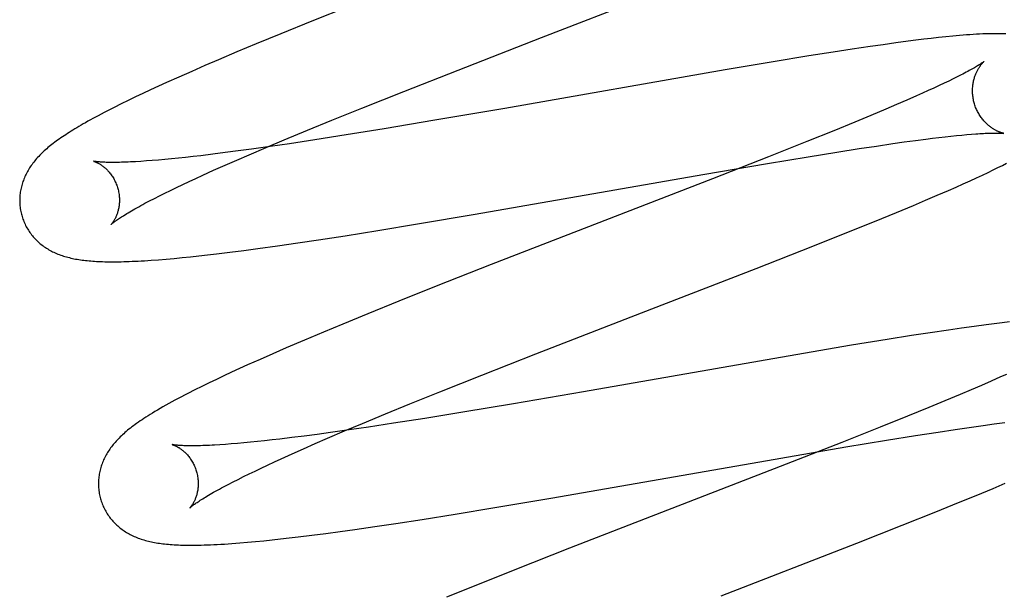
# Model space of a CAD drawing. Header units: inches. Extents: x 0 to 248, y 0 to 160.
# Tile 50 of 73: x 86.126 to 86.323, y 82.895 to 83.009. Entities that reach past the tile are written whole.
import ezdxf

# ---------------------------------------------------------------- set-up
doc = ezdxf.new("R2010")
doc.units = ezdxf.units.IN
doc.header["$LTSCALE"] = 13.627625
doc.header["$MEASUREMENT"] = 0
doc.linetypes.add('HIDDEN', pattern=[0.2, 0.1, -0.1])
doc.layers.add('DEFAULT_2', color=8, linetype='HIDDEN')

msp = doc.modelspace()

# ---------------------------------------------------------------- linework, layer by layer
at = {"layer": 'DEFAULT_2', "color": 8, "linetype": 'HIDDEN'}
for p, q in [((86.23068, 83.00556), (86.26236, 83.01785)), ((86.19203, 83.01182), (86.1846, 83.00884)), ((86.1846, 83.00884), (86.17844, 83.00634)), ((86.17844, 83.00634), (86.17347, 83.00429)), ((86.17347, 83.00429), (86.16962, 83.00268)), ((86.21395, 82.99906), (86.23068, 83.00556)), ((86.29917, 83.00414), (86.29655, 83.00377)), ((86.3017, 83.0045), (86.29917, 83.00414)), ((86.30416, 83.00482), (86.3017, 83.0045)), ((86.30574, 83.00503), (86.30416, 83.00482)), ((86.30729, 83.00522), (86.30574, 83.00503)), ((86.3088, 83.0054), (86.30729, 83.00522)), ((86.31028, 83.00556), (86.3088, 83.0054)), ((86.31172, 83.00571), (86.31028, 83.00556)), ((86.31312, 83.00585), (86.31172, 83.00571)), ((86.16962, 83.00268), (86.16589, 83.0011)), ((86.28917, 83.00265), (86.28429, 83.00187)), ((86.29293, 83.00323), (86.28917, 83.00265)), ((86.29655, 83.00377), (86.29293, 83.00323)), ((86.16589, 83.0011), (86.16318, 82.99994)), ((86.27714, 83.0007), (86.26746, 82.99907)), ((86.28429, 83.00187), (86.27714, 83.0007)), ((86.16054, 82.99879), (86.15798, 82.99766)), ((86.16318, 82.99994), (86.16054, 82.99879)), ((86.20307, 82.99478), (86.21395, 82.99906)), ((86.26746, 82.99907), (86.22331, 82.99138)), ((86.31478, 82.99808), (86.31402, 82.99769)), ((86.15549, 82.99654), (86.15388, 82.99581)), ((86.15798, 82.99766), (86.15549, 82.99654)), ((86.31137, 82.9964), (86.31037, 82.99593)), ((86.31232, 82.99685), (86.31137, 82.9964)), ((86.3132, 82.99728), (86.31232, 82.99685)), ((86.31402, 82.99769), (86.3132, 82.99728)), ((86.15077, 82.99437), (86.14928, 82.99366)), ((86.15231, 82.99508), (86.15077, 82.99437)), ((86.15388, 82.99581), (86.15231, 82.99508)), ((86.19467, 82.99144), (86.20307, 82.99478)), ((86.30704, 82.9944), (86.30582, 82.99386)), ((86.30821, 82.99493), (86.30704, 82.9944)), ((86.30932, 82.99544), (86.30821, 82.99493)), ((86.31037, 82.99593), (86.30932, 82.99544)), ((86.14639, 82.99226), (86.14498, 82.99155)), ((86.14783, 82.99296), (86.14639, 82.99226)), ((86.14928, 82.99366), (86.14783, 82.99296)), ((86.3039, 82.99301), (86.30186, 82.99213)), ((86.30582, 82.99386), (86.3039, 82.99301)), ((86.14498, 82.99155), (86.14363, 82.99086)), ((86.18861, 82.98899), (86.19467, 82.99144)), ((86.22331, 82.99138), (86.20931, 82.98898)), ((86.29971, 82.99121), (86.29669, 82.98994)), ((86.30186, 82.99213), (86.29971, 82.99121)), ((86.18375, 82.987), (86.18861, 82.98899)), ((86.20931, 82.98898), (86.19912, 82.98728)), ((86.29349, 82.98861), (86.28926, 82.98689)), ((86.29669, 82.98994), (86.29349, 82.98861)), ((86.17908, 82.98507), (86.18375, 82.987)), ((86.19912, 82.98728), (86.19149, 82.98604)), ((86.28926, 82.98689), (86.28387, 82.98472)), ((86.32301, 82.9864), (86.32337, 82.98636)), ((86.1755, 82.98356), (86.17908, 82.98507)), ((86.18017, 82.9843), (86.17629, 82.98373)), ((86.1852, 82.98506), (86.18017, 82.9843)), ((86.19149, 82.98604), (86.1852, 82.98506)), ((86.28387, 82.98472), (86.27621, 82.98168)), ((86.29781, 82.98383), (86.30108, 82.98431)), ((86.30108, 82.98431), (86.3034, 82.98464)), ((86.3034, 82.98464), (86.30562, 82.98494)), ((86.30562, 82.98494), (86.30772, 82.98521)), ((86.30772, 82.98521), (86.30906, 82.98538)), ((86.30906, 82.98538), (86.31035, 82.98554)), ((86.31035, 82.98554), (86.31158, 82.98568)), ((86.31158, 82.98568), (86.31275, 82.98581)), ((86.31275, 82.98581), (86.31387, 82.98592)), ((86.31387, 82.98592), (86.31492, 82.98603)), ((86.31492, 82.98603), (86.31592, 82.98612)), ((86.31592, 82.98612), (86.31686, 82.9862)), ((86.16726, 82.9825), (86.16476, 82.98218)), ((86.16986, 82.98284), (86.16726, 82.9825)), ((86.17256, 82.98321), (86.16986, 82.98284)), ((86.17207, 82.98209), (86.1755, 82.98356)), ((86.17629, 82.98373), (86.17256, 82.98321)), ((86.28411, 82.98168), (86.28985, 82.98261)), ((86.28985, 82.98261), (86.29438, 82.98331)), ((86.29438, 82.98331), (86.29781, 82.98383)), ((86.15146, 82.98083), (86.15034, 82.98075)), ((86.15263, 82.98092), (86.15146, 82.98083)), ((86.15386, 82.98102), (86.15263, 82.98092)), ((86.15515, 82.98113), (86.15386, 82.98102)), ((86.15648, 82.98126), (86.15515, 82.98113)), ((86.15788, 82.9814), (86.15648, 82.98126)), ((86.15932, 82.98155), (86.15788, 82.9814)), ((86.16081, 82.98172), (86.15932, 82.98155)), ((86.16236, 82.98189), (86.16081, 82.98172)), ((86.16476, 82.98218), (86.16236, 82.98189)), ((86.16722, 82.97998), (86.1696, 82.98102)), ((86.1696, 82.98102), (86.17207, 82.98209)), ((86.26299, 82.9781), (86.27599, 82.98033)), ((86.27621, 82.98168), (86.26497, 82.97727)), ((86.27599, 82.98033), (86.28411, 82.98168)), ((86.32306, 82.97996), (86.3239, 82.98038)), ((86.16277, 82.97799), (86.16494, 82.97897)), ((86.16494, 82.97897), (86.16722, 82.97998)), ((86.31908, 82.97802), (86.32019, 82.97855)), ((86.32019, 82.97855), (86.32122, 82.97904)), ((86.32122, 82.97904), (86.32217, 82.97951)), ((86.32217, 82.97951), (86.32306, 82.97996)), ((86.15874, 82.97612), (86.16003, 82.97672)), ((86.16003, 82.97672), (86.16138, 82.97735)), ((86.16138, 82.97735), (86.16277, 82.97799)), ((86.2174, 82.97016), (86.26299, 82.9781)), ((86.26497, 82.97727), (86.22059, 82.96006)), ((86.31522, 82.97625), (86.31659, 82.97687)), ((86.31659, 82.97687), (86.31788, 82.97747)), ((86.31788, 82.97747), (86.31908, 82.97802)), ((86.15409, 82.97385), (86.15517, 82.97439)), ((86.15517, 82.97439), (86.15631, 82.97495)), ((86.15631, 82.97495), (86.1575, 82.97552)), ((86.1575, 82.97552), (86.15874, 82.97612)), ((86.30999, 82.97396), (86.31228, 82.97495)), ((86.31228, 82.97495), (86.31378, 82.97561)), ((86.31378, 82.97561), (86.31522, 82.97625)), ((86.15118, 82.97235), (86.1521, 82.97283)), ((86.1521, 82.97283), (86.15306, 82.97333)), ((86.15306, 82.97333), (86.15409, 82.97385)), ((86.30522, 82.97193), (86.30764, 82.97296)), ((86.30764, 82.97296), (86.30999, 82.97396)), ((86.29742, 82.96872), (86.30184, 82.97053)), ((86.30184, 82.97053), (86.30522, 82.97193)), ((86.20579, 82.96821), (86.2174, 82.97016)), ((86.29186, 82.96647), (86.29742, 82.96872)), ((86.19128, 82.96586), (86.19787, 82.96691)), ((86.19787, 82.96691), (86.20579, 82.96821)), ((86.28504, 82.96376), (86.29186, 82.96647)), ((86.18179, 82.96442), (86.18594, 82.96504)), ((86.18594, 82.96504), (86.19128, 82.96586)), ((86.16549, 82.96222), (86.16819, 82.96255)), ((86.16819, 82.96255), (86.17097, 82.96291)), ((86.17097, 82.96291), (86.17383, 82.96329)), ((86.17383, 82.96329), (86.17775, 82.96383)), ((86.17775, 82.96383), (86.18179, 82.96442)), ((86.27371, 82.95932), (86.28504, 82.96376)), ((86.15245, 82.96094), (86.1539, 82.96105)), ((86.1539, 82.96105), (86.15544, 82.96118)), ((86.15544, 82.96118), (86.15704, 82.96132)), ((86.15704, 82.96132), (86.15866, 82.96147)), ((86.15866, 82.96147), (86.16032, 82.96164)), ((86.16032, 82.96164), (86.162, 82.96182)), ((86.162, 82.96182), (86.16373, 82.96201)), ((86.16373, 82.96201), (86.16549, 82.96222)), ((86.22059, 82.96006), (86.20958, 82.95572)), ((86.25073, 82.95042), (86.27371, 82.95932)), ((86.20958, 82.95572), (86.20209, 82.95273)), ((86.20209, 82.95273), (86.19586, 82.95021)), ((86.19586, 82.95021), (86.19084, 82.94815)), ((86.22955, 82.94219), (86.25073, 82.95042)), ((86.19084, 82.94815), (86.18694, 82.94653)), ((86.31224, 82.94696), (86.30862, 82.94642)), ((86.31486, 82.94734), (86.31224, 82.94696)), ((86.31739, 82.94769), (86.31486, 82.94734)), ((86.31984, 82.94802), (86.31739, 82.94769)), ((86.32144, 82.94822), (86.31984, 82.94802)), ((86.32301, 82.94842), (86.32144, 82.94822)), ((86.32449, 82.94859), (86.32301, 82.94842)), ((86.18315, 82.94494), (86.17949, 82.94337)), ((86.18694, 82.94653), (86.18315, 82.94494)), ((86.29999, 82.94507), (86.29284, 82.9439)), ((86.30487, 82.94584), (86.29999, 82.94507)), ((86.30862, 82.94642), (86.30487, 82.94584)), ((86.17949, 82.94337), (86.17684, 82.94222)), ((86.29284, 82.9439), (86.28317, 82.94226)), ((86.17425, 82.94108), (86.17175, 82.93996)), ((86.17684, 82.94222), (86.17425, 82.94108)), ((86.21869, 82.93793), (86.22955, 82.94219)), ((86.28317, 82.94226), (86.23908, 82.93458)), ((86.17013, 82.93923), (86.16855, 82.9385)), ((86.17175, 82.93996), (86.17013, 82.93923)), ((86.16549, 82.93707), (86.16402, 82.93636)), ((86.167, 82.93778), (86.16549, 82.93707)), ((86.16855, 82.9385), (86.167, 82.93778)), ((86.21032, 82.93459), (86.21869, 82.93793)), ((86.32271, 82.93755), (86.32085, 82.93673)), ((86.32388, 82.93808), (86.32271, 82.93755)), ((86.16117, 82.93496), (86.1598, 82.93427)), ((86.16258, 82.93566), (86.16117, 82.93496)), ((86.16402, 82.93636), (86.16258, 82.93566)), ((86.3168, 82.93498), (86.31462, 82.93405)), ((86.31888, 82.93587), (86.3168, 82.93498)), ((86.32085, 82.93673), (86.31888, 82.93587)), ((86.20427, 82.93215), (86.21032, 82.93459)), ((86.23908, 82.93458), (86.22509, 82.93218)), ((86.31462, 82.93405), (86.31155, 82.93276)), ((86.19942, 82.93016), (86.20427, 82.93215)), ((86.22509, 82.93218), (86.21493, 82.93049)), ((86.3083, 82.93142), (86.30402, 82.92968)), ((86.31155, 82.93276), (86.3083, 82.93142)), ((86.19477, 82.92823), (86.19942, 82.93016)), ((86.2073, 82.92926), (86.20102, 82.92827)), ((86.21493, 82.93049), (86.2073, 82.92926)), ((86.30402, 82.92968), (86.29858, 82.92749)), ((86.1912, 82.92673), (86.19477, 82.92823)), ((86.19599, 82.92751), (86.19212, 82.92695)), ((86.20102, 82.92827), (86.19599, 82.92751)), ((86.29858, 82.92749), (86.29086, 82.92444)), ((86.31016, 82.92652), (86.3136, 82.92704)), ((86.3136, 82.92704), (86.31687, 82.92752)), ((86.31687, 82.92752), (86.31921, 82.92785)), ((86.31921, 82.92785), (86.32143, 82.92815)), ((86.32143, 82.92815), (86.32354, 82.92843)), ((86.1782, 82.92511), (86.17665, 82.92493)), ((86.1806, 82.9254), (86.1782, 82.92511)), ((86.1831, 82.92571), (86.1806, 82.9254)), ((86.1857, 82.92605), (86.1831, 82.92571)), ((86.18531, 82.9242), (86.18777, 82.92527)), ((86.18839, 82.92642), (86.1857, 82.92605)), ((86.18777, 82.92527), (86.1912, 82.92673)), ((86.19212, 82.92695), (86.18839, 82.92642)), ((86.29986, 82.92488), (86.30562, 82.92581)), ((86.30562, 82.92581), (86.31016, 82.92652)), ((86.1673, 82.92404), (86.16618, 82.92397)), ((86.16847, 82.92413), (86.1673, 82.92404)), ((86.1697, 82.92423), (86.16847, 82.92413)), ((86.17099, 82.92435), (86.1697, 82.92423)), ((86.17233, 82.92447), (86.17099, 82.92435)), ((86.17372, 82.92461), (86.17233, 82.92447)), ((86.17516, 82.92477), (86.17372, 82.92461)), ((86.17665, 82.92493), (86.17516, 82.92477)), ((86.18067, 82.92215), (86.18294, 82.92316)), ((86.18294, 82.92316), (86.18531, 82.9242)), ((86.29086, 82.92444), (86.2785, 82.9196)), ((86.27867, 82.92129), (86.29171, 82.92353)), ((86.29171, 82.92353), (86.29986, 82.92488)), ((86.17711, 82.92053), (86.1785, 82.92117)), ((86.1785, 82.92117), (86.18067, 82.92215)), ((86.23295, 82.91333), (86.27867, 82.92129)), ((86.17325, 82.91871), (86.17448, 82.9193)), ((86.17448, 82.9193), (86.17577, 82.91991)), ((86.17577, 82.91991), (86.17711, 82.92053)), ((86.2785, 82.9196), (86.23629, 82.90324)), ((86.16985, 82.91704), (86.17093, 82.91758)), ((86.17093, 82.91758), (86.17206, 82.91814)), ((86.17206, 82.91814), (86.17325, 82.91871)), ((86.16695, 82.91554), (86.16786, 82.91602)), ((86.16786, 82.91602), (86.16883, 82.91652)), ((86.16883, 82.91652), (86.16985, 82.91704)), ((86.31782, 82.91381), (86.32119, 82.91522)), ((86.32119, 82.91522), (86.32362, 82.91624)), ((86.22131, 82.91137), (86.23295, 82.91333)), ((86.3143, 82.91237), (86.31782, 82.91381)), ((86.21338, 82.91007), (86.22131, 82.91137)), ((86.30973, 82.91052), (86.3143, 82.91237)), ((86.20678, 82.90902), (86.21338, 82.91007)), ((86.303, 82.90783), (86.30973, 82.91052)), ((86.19324, 82.907), (86.19728, 82.90758)), ((86.19728, 82.90758), (86.20144, 82.9082)), ((86.20144, 82.9082), (86.20678, 82.90902)), ((86.29389, 82.90424), (86.303, 82.90783)), ((86.17835, 82.90509), (86.18009, 82.90529)), ((86.18009, 82.90529), (86.18187, 82.9055)), ((86.18187, 82.9055), (86.1846, 82.90584)), ((86.1846, 82.90584), (86.18741, 82.9062)), ((86.18741, 82.9062), (86.19029, 82.90659)), ((86.19029, 82.90659), (86.19324, 82.907)), ((86.17017, 82.9043), (86.17175, 82.90443)), ((86.17175, 82.90443), (86.17336, 82.90458)), ((86.17336, 82.90458), (86.17499, 82.90473)), ((86.17499, 82.90473), (86.17665, 82.90491)), ((86.17665, 82.90491), (86.17835, 82.90509)), ((86.2667, 82.89369), (86.29389, 82.90424)), ((86.23629, 82.90324), (86.2253, 82.8989)), ((86.2253, 82.8989), (86.21782, 82.89592)), ((86.21782, 82.89592), (86.21161, 82.8934))]:
    msp.add_line(p, q, dxfattribs=at)
for points in [[(86.32376, 83.0063), (86.32311, 83.00632), (86.32244, 83.00634), (86.32178, 83.00634), (86.32112, 83.00634), (86.32047, 83.00633), (86.31981, 83.00631), (86.31916, 83.00628), (86.3185, 83.00625), (86.31785, 83.00622), (86.31718, 83.00618), (86.31652, 83.00613), (86.31585, 83.00609), (86.31518, 83.00603), (86.3145, 83.00598), (86.31312, 83.00585)], [(86.31937, 83.00075), (86.31936, 83.00075), (86.31934, 83.00073), (86.31932, 83.00072), (86.31929, 83.00069), (86.31924, 83.00066), (86.31919, 83.00062), (86.31913, 83.00058), (86.31906, 83.00053), (86.31898, 83.00047), (86.31889, 83.00041), (86.31878, 83.00034), (86.31867, 83.00026), (86.31854, 83.00018), (86.31839, 83.00009), (86.31823, 82.99999), (86.31806, 82.99988), (86.31787, 82.99977), (86.31767, 82.99965), (86.31745, 82.99952), (86.31721, 82.99939), (86.31696, 82.99924), (86.3167, 82.9991), (86.31642, 82.99894), (86.31612, 82.99878), (86.31581, 82.99862), (86.31548, 82.99844), (86.31514, 82.99826), (86.31478, 82.99808)], [(86.31742, 82.99246), (86.31736, 82.99266), (86.31731, 82.99289), (86.31726, 82.99313), (86.31721, 82.99336), (86.31718, 82.9936), (86.31715, 82.99383), (86.31712, 82.99407), (86.3171, 82.9943), (86.31709, 82.99453), (86.31708, 82.99476), (86.31708, 82.99499), (86.31709, 82.99522), (86.3171, 82.99544), (86.31711, 82.99566), (86.31713, 82.99588), (86.31716, 82.99609), (86.31719, 82.9963), (86.31722, 82.9965), (86.31726, 82.9967), (86.3173, 82.9969), (86.31735, 82.99709), (86.3174, 82.99728), (86.31745, 82.99746), (86.3175, 82.99763), (86.31756, 82.9978), (86.31761, 82.99796), (86.31767, 82.99812), (86.31774, 82.99828), (86.3178, 82.99843), (86.31786, 82.99857), (86.31793, 82.99871), (86.31799, 82.99885), (86.31806, 82.99898), (86.31813, 82.9991), (86.31819, 82.99922), (86.31826, 82.99934), (86.31832, 82.99945), (86.31839, 82.99955), (86.31846, 82.99965), (86.31852, 82.99975), (86.31858, 82.99984), (86.31865, 82.99993), (86.31871, 83.00002), (86.31877, 83.0001), (86.31883, 83.00017), (86.31889, 83.00024), (86.31894, 83.00031), (86.319, 83.00037), (86.31905, 83.00043), (86.3191, 83.00049), (86.31914, 83.00053), (86.31918, 83.00058), (86.31922, 83.00062), (86.31926, 83.00065), (86.31929, 83.00068), (86.31931, 83.00071), (86.31934, 83.00073), (86.31935, 83.00074), (86.31936, 83.00075), (86.31937, 83.00075)], [(86.32337, 82.98636), (86.32336, 82.98636), (86.32334, 82.98636), (86.32332, 82.98637), (86.32329, 82.98638), (86.32326, 82.98638), (86.32321, 82.98639), (86.32317, 82.9864), (86.32311, 82.98642), (86.32305, 82.98644), (86.32299, 82.98645), (86.32292, 82.98648), (86.32284, 82.9865), (86.32277, 82.98653), (86.32268, 82.98655), (86.3226, 82.98659), (86.32251, 82.98662), (86.32241, 82.98666), (86.32232, 82.9867), (86.32222, 82.98674), (86.32211, 82.98679), (86.32201, 82.98684), (86.3219, 82.98689), (86.32179, 82.98695), (86.32167, 82.98701), (86.32156, 82.98707), (86.32144, 82.98714), (86.32132, 82.98722), (86.3212, 82.98729), (86.32107, 82.98737), (86.32094, 82.98746), (86.32081, 82.98755), (86.32068, 82.98765), (86.32055, 82.98775), (86.32042, 82.98785), (86.32028, 82.98796), (86.32015, 82.98808), (86.32001, 82.9882), (86.31988, 82.98833), (86.31974, 82.98846), (86.3196, 82.9886), (86.31947, 82.98875), (86.31933, 82.9889), (86.3192, 82.98906), (86.31906, 82.98922), (86.31893, 82.98939), (86.3188, 82.98957), (86.31868, 82.98975), (86.31855, 82.98993), (86.31843, 82.99012), (86.31832, 82.99032), (86.3182, 82.99052), (86.3181, 82.99072), (86.31799, 82.99093), (86.31789, 82.99114), (86.3178, 82.99136), (86.31771, 82.99158), (86.31763, 82.9918), (86.31755, 82.99203), (86.31747, 82.99226), (86.31742, 82.99246)], [(86.14363, 82.99086), (86.143, 82.99054), (86.1424, 82.99022), (86.14182, 82.98991), (86.14127, 82.98962), (86.14074, 82.98933), (86.14023, 82.98905), (86.13974, 82.98878), (86.13927, 82.98851), (86.13881, 82.98825), (86.13837, 82.988), (86.13794, 82.98775), (86.13753, 82.9875), (86.13713, 82.98726), (86.13674, 82.98702), (86.13636, 82.98679), (86.13599, 82.98656), (86.13563, 82.98633), (86.13528, 82.9861), (86.13495, 82.98588), (86.13462, 82.98566), (86.13429, 82.98544), (86.13398, 82.98522), (86.13367, 82.985), (86.13338, 82.98479), (86.13309, 82.98457), (86.1328, 82.98436), (86.13253, 82.98415), (86.13226, 82.98393), (86.13199, 82.98372), (86.13173, 82.98351), (86.13148, 82.98329)], [(86.31686, 82.9862), (86.31773, 82.98626), (86.31815, 82.98629), (86.31854, 82.98632), (86.31892, 82.98634), (86.31929, 82.98636), (86.31964, 82.98638), (86.31997, 82.98639), (86.32028, 82.9864), (86.32058, 82.98641), (86.32086, 82.98642), (86.32113, 82.98643), (86.32138, 82.98643), (86.32161, 82.98643), (86.32183, 82.98643), (86.32203, 82.98643), (86.32222, 82.98643), (86.32239, 82.98642), (86.32254, 82.98642), (86.32268, 82.98641), (86.32281, 82.98641), (86.32292, 82.9864), (86.32301, 82.9864)], [(86.13148, 82.98329), (86.13123, 82.98308), (86.13099, 82.98286), (86.13076, 82.98264), (86.13053, 82.98242), (86.1303, 82.9822), (86.13008, 82.98198), (86.12987, 82.98176), (86.12966, 82.98154), (86.12946, 82.98131), (86.12926, 82.98108), (86.12907, 82.98085), (86.12888, 82.98062), (86.1287, 82.98039), (86.12853, 82.98016), (86.12836, 82.97992), (86.12819, 82.97968), (86.12804, 82.97944), (86.12788, 82.9792), (86.12774, 82.97895), (86.1276, 82.97871), (86.12746, 82.97846), (86.12733, 82.97821), (86.12721, 82.97796), (86.1271, 82.97771), (86.12699, 82.97746), (86.12688, 82.97721), (86.12679, 82.97695), (86.1267, 82.9767), (86.12661, 82.97645), (86.12653, 82.97619), (86.12646, 82.97593), (86.12639, 82.97567), (86.12633, 82.9754), (86.12627, 82.97514), (86.12623, 82.97487), (86.12618, 82.9746), (86.12615, 82.97433), (86.12611, 82.97405), (86.12609, 82.97378), (86.12607, 82.9735), (86.12606, 82.97323), (86.12606, 82.97295), (86.12606, 82.97267), (86.12607, 82.9724), (86.12609, 82.97212), (86.12611, 82.97184), (86.12614, 82.97156), (86.12618, 82.97129), (86.12623, 82.97101), (86.12628, 82.97073), (86.12634, 82.97046), (86.1264, 82.97019), (86.12647, 82.96996)], [(86.14089, 82.98078), (86.14088, 82.98078), (86.14087, 82.98078), (86.14087, 82.98078), (86.14089, 82.98078), (86.14091, 82.98077), (86.14094, 82.98076), (86.14098, 82.98075), (86.14102, 82.98074), (86.14107, 82.98072), (86.14113, 82.9807), (86.14119, 82.98068), (86.14125, 82.98065), (86.14133, 82.98062), (86.1414, 82.98059), (86.14148, 82.98055), (86.14157, 82.98051), (86.14166, 82.98047), (86.14175, 82.98042), (86.14185, 82.98037), (86.14195, 82.98031), (86.14206, 82.98025), (86.14216, 82.98018), (86.14227, 82.98011), (86.14239, 82.98004), (86.1425, 82.97996), (86.14262, 82.97988), (86.14274, 82.97979), (86.14286, 82.97969), (86.14299, 82.97959), (86.14311, 82.97948), (86.14324, 82.97937), (86.14337, 82.97925), (86.1435, 82.97913), (86.14363, 82.979), (86.14376, 82.97886), (86.14389, 82.97871), (86.14403, 82.97856), (86.14416, 82.9784), (86.14429, 82.97823), (86.14442, 82.97806), (86.14454, 82.97788), (86.14467, 82.97769), (86.14479, 82.9775), (86.14491, 82.9773), (86.14502, 82.9771), (86.14513, 82.97688), (86.14523, 82.97667), (86.14533, 82.97645), (86.14543, 82.97622), (86.14552, 82.97599), (86.1456, 82.97576), (86.14567, 82.97552), (86.14573, 82.97531)], [(86.15034, 82.98075), (86.14929, 82.98069), (86.14879, 82.98066), (86.1483, 82.98064), (86.14782, 82.98062), (86.14737, 82.9806), (86.14692, 82.98058), (86.1465, 82.98057), (86.14609, 82.98056), (86.14569, 82.98055), (86.14531, 82.98055), (86.14495, 82.98055), (86.14461, 82.98055), (86.14428, 82.98055), (86.14397, 82.98055), (86.14367, 82.98056), (86.14339, 82.98056), (86.14313, 82.98057), (86.14289, 82.98058), (86.14266, 82.98059), (86.14245, 82.98061), (86.14225, 82.98062), (86.14207, 82.98063), (86.1419, 82.98065), (86.14174, 82.98066), (86.1416, 82.98068), (86.14147, 82.98069), (86.14136, 82.9807), (86.14126, 82.98072), (86.14117, 82.98073), (86.14109, 82.98074), (86.14103, 82.98075), (86.14098, 82.98076), (86.14093, 82.98077), (86.1409, 82.98078), (86.14089, 82.98078)], [(86.14573, 82.97531), (86.14579, 82.9751), (86.14585, 82.97486), (86.1459, 82.97462), (86.14594, 82.97438), (86.14598, 82.97413), (86.146, 82.97389), (86.14603, 82.97365), (86.14604, 82.97342), (86.14605, 82.97318), (86.14605, 82.97295), (86.14605, 82.97272), (86.14604, 82.9725), (86.14602, 82.97228), (86.146, 82.97206), (86.14598, 82.97185), (86.14595, 82.97165), (86.14591, 82.97145), (86.14588, 82.97126), (86.14583, 82.97107), (86.14579, 82.97089), (86.14574, 82.97072), (86.14569, 82.97055), (86.14564, 82.97039), (86.14559, 82.97023), (86.14553, 82.97008), (86.14548, 82.96994), (86.14542, 82.9698), (86.14536, 82.96967), (86.14531, 82.96954), (86.14525, 82.96942), (86.14519, 82.9693), (86.14513, 82.96919), (86.14507, 82.96908), (86.14502, 82.96898), (86.14496, 82.96889), (86.1449, 82.9688), (86.14485, 82.96871), (86.1448, 82.96863), (86.14475, 82.96856), (86.1447, 82.96849), (86.14465, 82.96843), (86.14461, 82.96837), (86.14457, 82.96832), (86.14453, 82.96827), (86.1445, 82.96823), (86.14447, 82.9682), (86.14444, 82.96817), (86.14442, 82.96815), (86.14441, 82.96813), (86.1444, 82.96812), (86.14439, 82.96812)], [(86.14439, 82.96812), (86.1444, 82.96813), (86.14442, 82.96814), (86.14444, 82.96816), (86.14447, 82.96819), (86.14451, 82.96822), (86.14456, 82.96827), (86.14462, 82.96832), (86.14469, 82.96837), (86.14477, 82.96844), (86.14486, 82.96851), (86.14496, 82.96859), (86.14508, 82.96867), (86.14521, 82.96877), (86.14535, 82.96887), (86.1455, 82.96898), (86.14567, 82.96909), (86.14585, 82.96922), (86.14604, 82.96935), (86.14625, 82.96949), (86.14648, 82.96963), (86.14672, 82.96978), (86.14697, 82.96994), (86.14724, 82.97011), (86.14752, 82.97028), (86.14782, 82.97046), (86.14814, 82.97065), (86.14846, 82.97084), (86.14881, 82.97104), (86.14917, 82.97124), (86.14954, 82.97145), (86.14993, 82.97167), (86.15033, 82.97189), (86.15075, 82.97211), (86.15118, 82.97235)], [(86.12647, 82.96996), (86.12653, 82.96973), (86.12661, 82.96946), (86.12671, 82.9692), (86.1268, 82.96894), (86.12691, 82.96868), (86.12702, 82.96842), (86.12713, 82.96817), (86.12725, 82.96792), (86.12738, 82.96767), (86.12752, 82.96743), (86.12766, 82.96719), (86.1278, 82.96696), (86.12795, 82.96673), (86.12811, 82.9665), (86.12827, 82.96628), (86.12844, 82.96606), (86.12861, 82.96585), (86.12878, 82.96564), (86.12896, 82.96544), (86.12915, 82.96524), (86.12933, 82.96504), (86.12953, 82.96485), (86.12972, 82.96467), (86.12992, 82.96449), (86.13013, 82.96432), (86.13033, 82.96414), (86.13055, 82.96398), (86.13076, 82.96382), (86.13098, 82.96366), (86.13121, 82.9635), (86.13144, 82.96335), (86.13168, 82.96321), (86.13192, 82.96306), (86.13217, 82.96292), (86.13242, 82.96279), (86.13267, 82.96266), (86.13293, 82.96253), (86.13319, 82.96241), (86.13346, 82.9623), (86.13373, 82.96219), (86.134, 82.96208), (86.13428, 82.96198), (86.13456, 82.96188), (86.13484, 82.96179), (86.13513, 82.9617), (86.13542, 82.96161), (86.13572, 82.96153), (86.13602, 82.96146), (86.13632, 82.96139), (86.13663, 82.96132), (86.13694, 82.96125), (86.13726, 82.96119), (86.13758, 82.96113), (86.13791, 82.96108), (86.13823, 82.96103), (86.13857, 82.96098), (86.13891, 82.96094), (86.13925, 82.9609), (86.1396, 82.96086), (86.13996, 82.96083), (86.14032, 82.9608), (86.1407, 82.96077), (86.14107, 82.96074), (86.14146, 82.96072), (86.14186, 82.9607), (86.14226, 82.96068), (86.14268, 82.96067), (86.1431, 82.96065), (86.14353, 82.96065), (86.14398, 82.96064), (86.14444, 82.96064), (86.14491, 82.96064), (86.14539, 82.96064), (86.14589, 82.96065), (86.1464, 82.96065), (86.14692, 82.96067), (86.14747, 82.96068), (86.14802, 82.9607), (86.1486, 82.96073), (86.14919, 82.96075), (86.1498, 82.96078), (86.15044, 82.96082), (86.15109, 82.96085), (86.15245, 82.96094)], [(86.1598, 82.93427), (86.15913, 82.93392), (86.15847, 82.93358), (86.15782, 82.93324), (86.15718, 82.93289), (86.15656, 82.93255), (86.15594, 82.93222), (86.15535, 82.93188), (86.15477, 82.93156), (86.15421, 82.93124), (86.15368, 82.93093), (86.15317, 82.93062), (86.15269, 82.93033), (86.15223, 82.93005), (86.15179, 82.92978), (86.15138, 82.92951), (86.15097, 82.92925), (86.15059, 82.92899), (86.15022, 82.92874), (86.14986, 82.92849), (86.14951, 82.92825), (86.14918, 82.92801), (86.14886, 82.92777), (86.14855, 82.92754), (86.14826, 82.92731), (86.14797, 82.92708), (86.14769, 82.92686), (86.14743, 82.92663)], [(86.14743, 82.92663), (86.14717, 82.92641), (86.14692, 82.92619), (86.14668, 82.92597), (86.14645, 82.92576), (86.14622, 82.92554), (86.146, 82.92532), (86.14579, 82.92511), (86.14558, 82.92489), (86.14538, 82.92467), (86.14519, 82.92445), (86.145, 82.92423), (86.14481, 82.92401), (86.14464, 82.92379), (86.14446, 82.92356), (86.14429, 82.92333), (86.14413, 82.9231), (86.14397, 82.92287), (86.14382, 82.92264), (86.14367, 82.9224), (86.14353, 82.92216), (86.14339, 82.92192), (86.14326, 82.92168), (86.14313, 82.92143), (86.14301, 82.92118), (86.14289, 82.92093), (86.14278, 82.92068), (86.14268, 82.92042), (86.14258, 82.92017), (86.14249, 82.91991), (86.1424, 82.91966), (86.14232, 82.9194), (86.14225, 82.91914), (86.14218, 82.91888), (86.14212, 82.91861), (86.14207, 82.91835), (86.14202, 82.91808), (86.14197, 82.91781), (86.14194, 82.91754), (86.14191, 82.91727), (86.14188, 82.91699), (86.14186, 82.91672), (86.14185, 82.91644), (86.14185, 82.91617), (86.14185, 82.91589), (86.14186, 82.91561), (86.14188, 82.91533), (86.1419, 82.91505), (86.14193, 82.91477), (86.14197, 82.9145), (86.14202, 82.91422), (86.14207, 82.91394), (86.14213, 82.91367), (86.14219, 82.9134), (86.14226, 82.91316)], [(86.15668, 82.92399), (86.15667, 82.92399), (86.15666, 82.92399), (86.15667, 82.92399), (86.15668, 82.92399), (86.1567, 82.92398), (86.15673, 82.92397), (86.15677, 82.92396), (86.15681, 82.92395), (86.15686, 82.92393), (86.15692, 82.92391), (86.15698, 82.92388), (86.15705, 82.92386), (86.15712, 82.92383), (86.1572, 82.92379), (86.15728, 82.92376), (86.15736, 82.92372), (86.15745, 82.92367), (86.15755, 82.92362), (86.15765, 82.92357), (86.15775, 82.92352), (86.15785, 82.92345), (86.15796, 82.92339), (86.15807, 82.92332), (86.15818, 82.92325), (86.1583, 82.92317), (86.15841, 82.92308), (86.15853, 82.92299), (86.15866, 82.9229), (86.15878, 82.9228), (86.15891, 82.92269), (86.15904, 82.92258), (86.15916, 82.92246), (86.15929, 82.92233), (86.15943, 82.9222), (86.15956, 82.92206), (86.15969, 82.92192), (86.15982, 82.92177), (86.15995, 82.92161), (86.16008, 82.92144), (86.16021, 82.92127), (86.16033, 82.92109), (86.16046, 82.9209), (86.16058, 82.92071), (86.1607, 82.92051), (86.16081, 82.9203), (86.16092, 82.92009), (86.16103, 82.91988), (86.16112, 82.91965), (86.16122, 82.91943), (86.16131, 82.9192), (86.16139, 82.91897), (86.16146, 82.91873), (86.16153, 82.91852)], [(86.16618, 82.92397), (86.16513, 82.9239), (86.16462, 82.92387), (86.16413, 82.92385), (86.16366, 82.92383), (86.1632, 82.92381), (86.16276, 82.92379), (86.16233, 82.92378), (86.16192, 82.92377), (86.16152, 82.92376), (86.16114, 82.92376), (86.16078, 82.92376), (86.16043, 82.92375), (86.1601, 82.92376), (86.15979, 82.92376), (86.15949, 82.92377), (86.15921, 82.92377), (86.15894, 82.92378), (86.15869, 82.92379), (86.15846, 82.9238), (86.15824, 82.92382), (86.15804, 82.92383), (86.15785, 82.92384), (86.15768, 82.92386), (86.15753, 82.92387), (86.15738, 82.92389), (86.15726, 82.9239), (86.15714, 82.92391), (86.15704, 82.92393), (86.15695, 82.92394), (86.15688, 82.92395), (86.15681, 82.92396), (86.15676, 82.92397), (86.15672, 82.92398), (86.15669, 82.92399), (86.15668, 82.92399)], [(86.16153, 82.91852), (86.16158, 82.91831), (86.16164, 82.91807), (86.16169, 82.91783), (86.16173, 82.91759), (86.16177, 82.91735), (86.1618, 82.9171), (86.16182, 82.91686), (86.16183, 82.91663), (86.16184, 82.91639), (86.16184, 82.91616), (86.16184, 82.91593), (86.16183, 82.91571), (86.16181, 82.91549), (86.16179, 82.91528), (86.16177, 82.91507), (86.16174, 82.91487), (86.1617, 82.91467), (86.16167, 82.91448), (86.16163, 82.91429), (86.16158, 82.91411), (86.16154, 82.91394), (86.16149, 82.91377), (86.16143, 82.9136), (86.16138, 82.91344), (86.16133, 82.91329), (86.16127, 82.91315), (86.16121, 82.91301), (86.16116, 82.91288), (86.1611, 82.91275), (86.16104, 82.91263), (86.16098, 82.91251), (86.16092, 82.9124), (86.16087, 82.91229), (86.16081, 82.91219), (86.16075, 82.9121), (86.1607, 82.91201), (86.16064, 82.91193), (86.16059, 82.91185), (86.16054, 82.91177), (86.16049, 82.9117), (86.16045, 82.91164), (86.1604, 82.91158), (86.16036, 82.91153), (86.16032, 82.91149), (86.16029, 82.91144), (86.16026, 82.91141), (86.16023, 82.91138), (86.16021, 82.91136), (86.1602, 82.91134), (86.16019, 82.91133), (86.16018, 82.91132)], [(86.16018, 82.91133), (86.16019, 82.91133), (86.16021, 82.91135), (86.16023, 82.91137), (86.16026, 82.9114), (86.1603, 82.91143), (86.16035, 82.91148), (86.16041, 82.91152), (86.16048, 82.91158), (86.16056, 82.91165), (86.16065, 82.91172), (86.16075, 82.9118), (86.16087, 82.91188), (86.16099, 82.91198), (86.16113, 82.91208), (86.16129, 82.91218), (86.16145, 82.9123), (86.16163, 82.91242), (86.16183, 82.91255), (86.16204, 82.91269), (86.16226, 82.91284), (86.1625, 82.91299), (86.16275, 82.91315), (86.16302, 82.91331), (86.1633, 82.91349), (86.1636, 82.91366), (86.16391, 82.91385), (86.16424, 82.91404), (86.16458, 82.91424), (86.16494, 82.91444), (86.16531, 82.91465), (86.1657, 82.91487), (86.1661, 82.91509), (86.16652, 82.91531), (86.16695, 82.91554)], [(86.14226, 82.91316), (86.14232, 82.91294), (86.14241, 82.91267), (86.1425, 82.91241), (86.14259, 82.91214), (86.1427, 82.91188), (86.14281, 82.91163), (86.14293, 82.91137), (86.14305, 82.91112), (86.14318, 82.91088), (86.14331, 82.91063), (86.14345, 82.91039), (86.1436, 82.91016), (86.14375, 82.90993), (86.14391, 82.9097), (86.14407, 82.90948), (86.14423, 82.90926), (86.14441, 82.90905), (86.14458, 82.90884), (86.14476, 82.90863), (86.14495, 82.90844), (86.14514, 82.90824), (86.14533, 82.90805), (86.14553, 82.90787), (86.14573, 82.90769), (86.14593, 82.90751), (86.14614, 82.90734), (86.14635, 82.90718), (86.14657, 82.90701), (86.14679, 82.90686), (86.14702, 82.9067), (86.14725, 82.90655), (86.14749, 82.9064), (86.14773, 82.90626), (86.14798, 82.90612), (86.14823, 82.90598), (86.14849, 82.90586), (86.14875, 82.90573), (86.14901, 82.90561), (86.14928, 82.9055), (86.14955, 82.90539), (86.14982, 82.90528), (86.1501, 82.90518), (86.15038, 82.90508), (86.15067, 82.90499), (86.15096, 82.9049), (86.15125, 82.90481), (86.15155, 82.90473), (86.15185, 82.90466), (86.15216, 82.90458), (86.15247, 82.90452), (86.15278, 82.90445), (86.1531, 82.90439), (86.15342, 82.90433), (86.15375, 82.90428), (86.15408, 82.90423), (86.15442, 82.90418), (86.15477, 82.90414), (86.15512, 82.9041), (86.15549, 82.90406), (86.15586, 82.90403), (86.15624, 82.90399), (86.15663, 82.90397), (86.15703, 82.90394), (86.15745, 82.90392), (86.15788, 82.9039), (86.15832, 82.90388), (86.15878, 82.90387), (86.15925, 82.90386), (86.15974, 82.90385), (86.16025, 82.90385), (86.16077, 82.90385), (86.16131, 82.90385), (86.16186, 82.90386), (86.16244, 82.90387), (86.16304, 82.90389), (86.16365, 82.90391), (86.16429, 82.90393), (86.16496, 82.90396), (86.16565, 82.90399), (86.16636, 82.90403), (86.16709, 82.90408), (86.16784, 82.90412), (86.1686, 82.90418), (86.17017, 82.9043)]]:
    msp.add_lwpolyline(points, dxfattribs=at)

doc.saveas('drawing.dxf')
